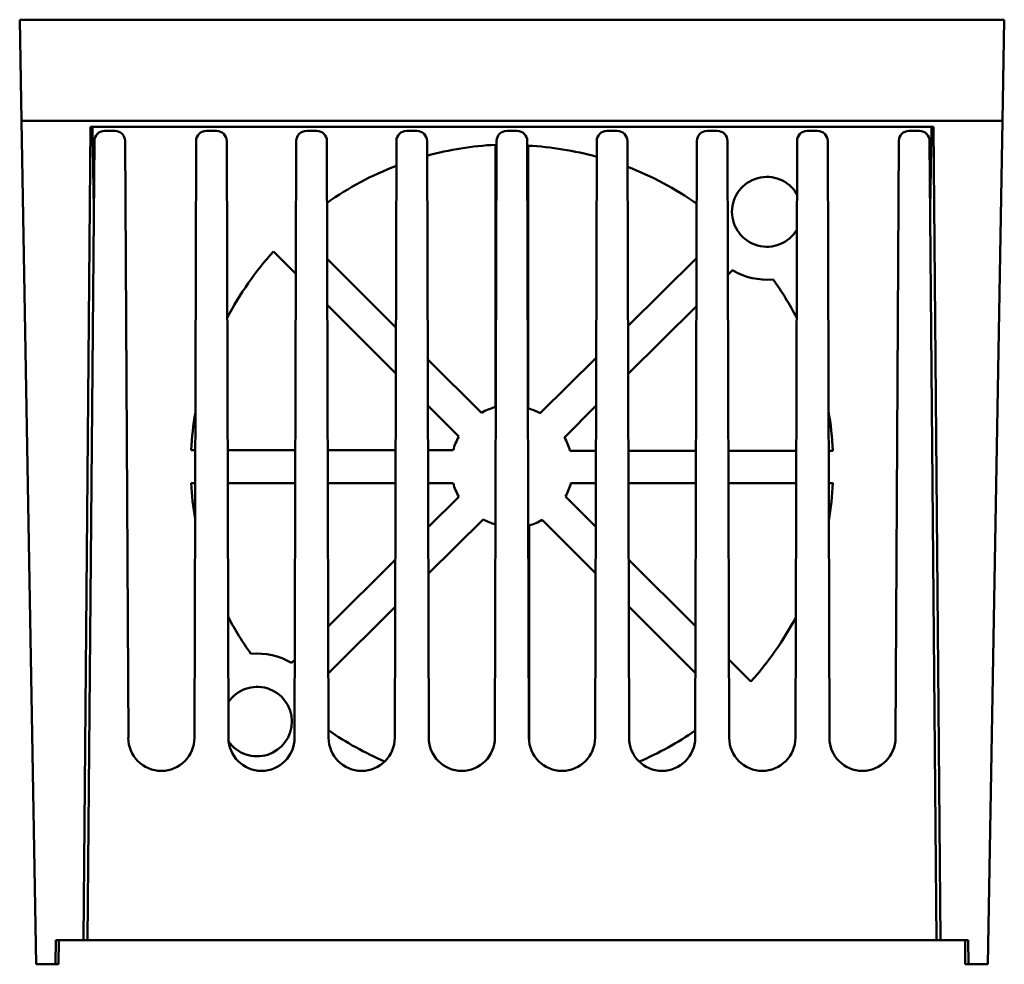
# Model space of a CAD drawing. Header units: inches. Extents: x 3.3 to 32.6, y -0.9 to 23.7.
# Tile 29 of 51: x 13 to 15.4, y 21.4 to 23.7. Entities that reach past the tile are written whole.
import ezdxf

# ---------------------------------------------------------------- set-up
doc = ezdxf.new("R2010")
doc.units = ezdxf.units.IN
doc.header["$MEASUREMENT"] = 0
doc.layers.add('Visible Edges(ANSI)', color=7, linetype='Continuous', lineweight=50)

msp = doc.modelspace()

# ---------------------------------------------------------------- linework, layer by layer
at = {"layer": 'Visible Edges(ANSI)'}
for p, q in [((12.9926, 23.7441), (12.9969, 23.4941)), ((12.9926, 23.7441), (15.4264, 23.7441)), ((15.4264, 23.7441), (15.422, 23.4941)), ((12.9969, 23.4941), (13.0333, 21.4091)), ((12.9969, 23.4941), (15.422, 23.4941)), ((15.422, 23.4941), (15.3856, 21.4091)), ((13.15, 21.4691), (13.1676, 23.4791)), ((13.1676, 23.4791), (15.2514, 23.4791)), ((13.1758, 23.2747), (13.1722, 23.4791)), ((13.2282, 23.4691), (13.2023, 23.4691)), ((13.4793, 23.4691), (13.4536, 23.4691)), ((13.7269, 23.4691), (13.7012, 23.4691)), ((13.9745, 23.4691), (13.9487, 23.4691)), ((14.2221, 23.4691), (14.1963, 23.4691)), ((14.4696, 23.4691), (14.4439, 23.4691)), ((14.7172, 23.4691), (14.6915, 23.4691)), ((14.9648, 23.4691), (14.939, 23.4691)), ((15.2167, 23.4691), (15.1907, 23.4691)), ((15.2467, 23.4791), (15.2432, 23.2748)), ((15.2514, 23.4791), (15.2689, 21.4691)), ((13.1773, 23.4443), (13.16, 21.4691)), ((13.2615, 21.9691), (13.2532, 23.4442)), ((13.4245, 21.9691), (13.4286, 23.4442)), ((13.5043, 23.4442), (13.5085, 21.9691)), ((13.672, 21.9691), (13.6762, 23.4442)), ((13.7519, 23.4442), (13.756, 21.9691)), ((13.9196, 21.9691), (13.9237, 23.4442)), ((13.9995, 23.4442), (14.0036, 21.9691)), ((14.1672, 21.9691), (14.1713, 23.4442)), ((14.2471, 23.4442), (14.2512, 21.9691)), ((14.4148, 21.9691), (14.4189, 23.4442)), ((14.4946, 23.4442), (14.4988, 21.9691)), ((14.6623, 21.9691), (14.6665, 23.4442)), ((14.7422, 23.4442), (14.7463, 21.9691)), ((14.9099, 21.9691), (14.914, 23.4442)), ((14.9898, 23.4442), (14.9939, 21.9691)), ((15.1575, 21.9691), (15.1657, 23.4442)), ((15.2417, 23.4443), (15.2589, 21.4691)), ((14.1685, 23.4349), (14.1686, 22.7869)), ((14.2496, 22.7831), (14.2491, 23.4325)), ((13.6756, 23.2299), (13.6752, 23.2302)), ((13.6199, 23.1713), (13.6753, 23.116)), ((13.9225, 22.9835), (13.7527, 23.1529)), ((14.6657, 23.1548), (14.4959, 22.9861)), ((14.7431, 23.1136), (14.7543, 23.1246)), ((13.7531, 23.0382), (13.9221, 22.8693)), ((14.4962, 22.8681), (14.6653, 23.0362)), ((14.1338, 22.7725), (14.001, 22.9051)), ((14.4174, 22.9081), (14.2795, 22.7711)), ((14.0013, 22.7902), (14.0781, 22.7135)), ((14.339, 22.7117), (14.4171, 22.7893)), ((13.4265, 22.6801), (13.4164, 22.6801)), ((13.674, 22.6801), (13.5065, 22.6801)), ((13.9216, 22.6801), (13.7541, 22.6801)), ((14.0642, 22.6801), (14.0016, 22.6801)), ((14.4167, 22.6786), (14.3527, 22.6786)), ((14.6643, 22.6786), (14.4968, 22.6786)), ((14.9119, 22.6786), (14.7443, 22.6786)), ((15.0026, 22.6786), (14.9919, 22.6786)), ((13.4164, 22.5983), (13.4262, 22.5983)), ((13.5067, 22.5983), (13.6738, 22.5983)), ((13.7543, 22.5983), (13.9214, 22.5983)), ((14.0019, 22.5983), (14.0641, 22.5983)), ((14.3552, 22.5988), (14.4165, 22.5988)), ((14.497, 22.5988), (14.6641, 22.5988)), ((14.7446, 22.5988), (14.9117, 22.5988)), ((14.9921, 22.5988), (15.0027, 22.5988)), ((14.0781, 22.5647), (14.0022, 22.4893)), ((14.4162, 22.4912), (14.3417, 22.5656)), ((14.0025, 22.3741), (14.1381, 22.509)), ((14.2519, 21.9586), (14.2515, 22.4937)), ((14.2841, 22.5074), (14.4159, 22.3757)), ((13.9209, 22.4085), (13.7553, 22.244)), ((14.6631, 22.2447), (14.4975, 22.41)), ((13.7556, 22.1286), (13.9205, 22.2926)), ((14.4979, 22.2939), (14.6628, 22.1291)), ((13.6726, 22.1619), (13.6646, 22.154)), ((14.8, 22.1081), (14.7458, 22.1622)), ((13.2609, 21.9691), (13.2615, 21.9691)), ((13.0823, 21.4691), (13.0812, 21.4091)), ((13.0823, 21.4691), (13.0894, 21.4691)), ((13.0894, 21.4691), (13.0888, 21.4091)), ((15.3294, 21.4691), (13.0894, 21.4691)), ((15.3294, 21.4691), (15.3367, 21.4691)), ((15.3299, 21.4091), (15.3294, 21.4691)), ((15.3377, 21.4091), (15.3367, 21.4691)), ((13.0454, 21.4091), (13.0333, 21.4091)), ((13.0454, 21.4091), (13.0583, 21.4091)), ((13.0888, 21.4091), (13.0583, 21.4091)), ((15.3604, 21.4091), (15.3299, 21.4091)), ((15.3604, 21.4091), (15.3734, 21.4091)), ((15.3856, 21.4091), (15.3734, 21.4091))]:
    msp.add_line(p, q, dxfattribs=at)
for centre, radius, start, end in [((13.2023, 23.4441), 0.025, 90, 179.5), ((13.2282, 23.4441), 0.025, 0.3209, 90), ((13.4536, 23.4441), 0.025, 90, 179.8396), ((13.4793, 23.4441), 0.025, 0.1604, 90), ((13.7012, 23.4441), 0.025, 90, 179.8396), ((13.7269, 23.4441), 0.025, 0.1604, 90), ((13.9487, 23.4441), 0.025, 90, 179.8396), ((13.9745, 23.4441), 0.025, 0.1604, 90), ((14.1963, 23.4441), 0.025, 90, 179.8396), ((14.2221, 23.4441), 0.025, 0.1604, 90), ((14.4439, 23.4441), 0.025, 90, 179.8396), ((14.4696, 23.4441), 0.025, 0.1604, 90), ((14.6915, 23.4441), 0.025, 90, 179.8396), ((14.7172, 23.4441), 0.025, 0.1604, 90), ((14.939, 23.4441), 0.025, 90, 179.8396), ((14.9648, 23.4441), 0.025, 0.1604, 90), ((15.1907, 23.4441), 0.025, 90, 179.6791), ((15.2167, 23.4441), 0.025, 0.5, 90), ((13.3427, 21.9691), 0.0818, 180, 0), ((13.5903, 21.9691), 0.0818, 180, 0), ((13.8378, 21.9691), 0.0818, 180, 0), ((14.0854, 21.9691), 0.0818, 180, 0), ((14.333, 21.9691), 0.0818, 180, 0), ((14.5805, 21.9691), 0.0818, 180, 0), ((14.8281, 21.9691), 0.0818, 180, 0), ((15.0757, 21.9691), 0.0818, 180, 0)]:
    msp.add_arc(centre, radius, start, end, dxfattribs=at)
for centre, major_axis, start_param, end_param in [((14.2095, 22.6394), (0, -0.7966), 3.19301, 3.40822), ((14.2095, 22.6394), (0, -0.7941), 2.874862, 3.091708), ((14.2095, 22.6394), (0, -0.7966), 3.508685, 3.752806), ((14.2095, 22.6394), (0, -0.7941), 2.529074, 2.774056), ((14.8395, 23.2691), (0, 0.0863), 5.248465, 10.453898), ((14.2095, 22.6394), (0, -0.7966), 3.87611, 3.876678), ((14.2095, 22.6394), (0, -0.7941), 3.978368, 4.231101), ((14.8395, 23.2691), (0, -0.1677), 5.750164, 6.374953), ((14.2095, 22.6394), (0, -0.7941), 2.053591, 2.192825), ((14.2095, 22.6391), (0, 0.1534), 0.26955, 0.515616), ((14.2095, 22.6391), (0, 0.1495), 5.795478, 6.011709), ((14.2095, 22.6394), (0, -0.7941), 4.542968, 4.661046), ((14.2095, 22.6394), (0, -0.7941), 1.620193, 1.744393), ((14.2095, 22.6391), (0, 0.151), 1.055151, 1.295531), ((14.2095, 22.6391), (0, 0.1485), 4.981538, 5.223548), ((14.2095, 22.6394), (0, 0.7941), 1.622486, 1.734534), ((14.2095, 22.6391), (0, -0.1509), 4.985689, 5.227227), ((14.2095, 22.6391), (0, -0.1512), 1.06343, 1.301297), ((14.2095, 22.6394), (0, 0.7943), 4.543112, 4.66131), ((14.2095, 22.6391), (0, -0.1483), 5.781434, 6.004467), ((14.2095, 22.6391), (0, -0.1513), 0.28127, 0.515493), ((14.2095, 22.6394), (0, 0.7941), 2.057658, 2.193116), ((14.2095, 22.6394), (0, 0.7943), 3.979792, 4.223574), ((13.5795, 22.0091), (0, 0.1681), 5.751832, 6.373937), ((13.5795, 22.0091), (0, 0.0859), 2.179372, 7.26092), ((14.2095, 22.6394), (0, 0.7941), 2.533802, 2.734008), ((14.2095, 22.6394), (0, 0.7942), 3.548698, 3.748415)]:
    msp.add_ellipse(centre, major_axis=major_axis, ratio=1, start_param=start_param, end_param=end_param, dxfattribs=at)

doc.saveas('drawing.dxf')
